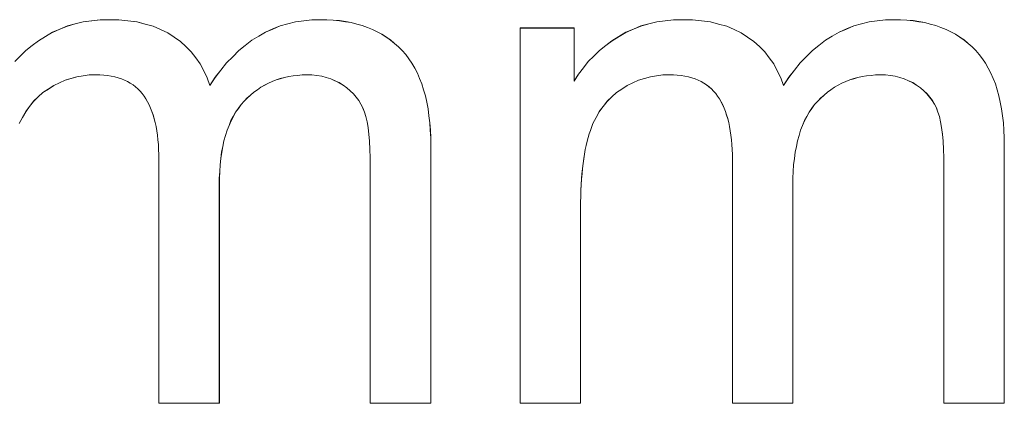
# Model space of a CAD drawing. Extents: x 229 to 926, y 37 to 878.
# Tile 146 of 201: x 353.61 to 358.37, y 834.56 to 836.41. Entities that reach past the tile are written whole.
import ezdxf
from ezdxf.lldxf.tags import DXFTag

# ---------------------------------------------------------------- set-up
doc = ezdxf.new("R2010")
doc.units = 0
doc.layers.get('0').update_dxf_attribs({"linetype": 'fein_strichliert', "lineweight": 13})
doc.layers.add('Beschriftung', color=7, linetype='Continuous', lineweight=25)
doc.layers.add('Beschriftung-A03CP9SUA9', color=7, linetype='Continuous', lineweight=25)
tags = doc.linetypes.add('fein_strichliert', pattern=[4, 1, -2, 1]).pattern_tags.tags
tags[8:9] = [DXFTag(74, 4), DXFTag(75, 0), DXFTag(340, '0'), DXFTag(46, 0.0), DXFTag(50, 0.0), DXFTag(44, 0.0), DXFTag(45, 0.0)]
tags[6:7] = [DXFTag(74, 4), DXFTag(75, 0), DXFTag(340, '0'), DXFTag(46, 0.0), DXFTag(50, 0.0), DXFTag(44, 0.0), DXFTag(45, 0.0)]
tags[4:5] = [DXFTag(74, 4), DXFTag(75, 0), DXFTag(340, '0'), DXFTag(46, 0.0), DXFTag(50, 0.0), DXFTag(44, 0.0), DXFTag(45, 0.0)]

# ---------------------------------------------------------------- blocks, each defined once
blk = doc.blocks.new('Referenz-A03CP9SSA9', base_point=(255.7277, 65.704))
at = {"layer": 'Beschriftung', "color": 0, "lineweight": -2}
for p, q in [((353.9218, 836.4035), (353.9625, 836.4085)), ((353.9625, 836.4085), (354.0033, 836.4136)), ((354.0033, 836.4136), (354.0464, 836.4136)), ((354.0464, 836.4136), (354.0943, 836.4136)), ((354.0943, 836.4136), (354.138, 836.4084)), ((354.138, 836.4084), (354.1815, 836.4032)), ((354.9481, 836.4037), (354.9872, 836.4087)), ((354.9872, 836.4087), (355.0263, 836.4136)), ((355.0263, 836.4136), (355.0674, 836.4136)), ((355.0674, 836.4136), (355.0996, 836.4136)), ((355.0996, 836.4136), (355.1298, 836.4113)), ((355.1298, 836.4113), (355.1601, 836.409)), ((355.1601, 836.409), (355.1885, 836.4043)), ((356.693, 836.4035), (356.7337, 836.4085)), ((356.7337, 836.4085), (356.7744, 836.4136)), ((356.7744, 836.4136), (356.8175, 836.4136)), ((356.8175, 836.4136), (356.8654, 836.4136)), ((356.8654, 836.4136), (356.9091, 836.4084)), ((356.9091, 836.4084), (356.9527, 836.4032)), ((357.7192, 836.4037), (357.7583, 836.4087)), ((357.7583, 836.4087), (357.7974, 836.4136)), ((357.7974, 836.4136), (357.8385, 836.4136)), ((357.8385, 836.4136), (357.8707, 836.4136)), ((357.8707, 836.4136), (357.901, 836.4113)), ((357.901, 836.4113), (357.9312, 836.409)), ((357.9312, 836.409), (357.9596, 836.4043)), ((353.7729, 836.3527), (353.809, 836.3679)), ((353.809, 836.3679), (353.8451, 836.3832)), ((353.8451, 836.3832), (353.8835, 836.3933)), ((353.8835, 836.3933), (353.9218, 836.4035)), ((354.1815, 836.4032), (354.2208, 836.3927)), ((354.2208, 836.3927), (354.2602, 836.3822)), ((354.2602, 836.3822), (354.2952, 836.3665)), ((354.2952, 836.3665), (354.3302, 836.3508)), ((354.8031, 836.354), (354.8384, 836.3689)), ((354.8384, 836.3689), (354.8736, 836.3838)), ((354.8736, 836.3838), (354.9108, 836.3938)), ((354.9108, 836.3938), (354.9481, 836.4037)), ((355.1885, 836.4043), (355.2169, 836.3996)), ((355.2169, 836.3996), (355.2435, 836.3926)), ((355.2435, 836.3926), (355.27, 836.3856)), ((355.27, 836.3856), (355.2948, 836.3762)), ((355.2948, 836.3762), (355.3195, 836.367)), ((355.3195, 836.367), (355.3423, 836.3553)), ((356.0329, 834.5615), (356.0329, 836.3736)), ((356.0329, 836.3736), (356.2943, 836.3736)), ((356.2943, 836.3736), (356.2943, 836.1179)), ((356.5442, 836.3527), (356.5801, 836.3679)), ((356.5801, 836.3679), (356.6162, 836.3832)), ((356.6162, 836.3832), (356.6546, 836.3933)), ((356.6546, 836.3933), (356.693, 836.4035)), ((356.9527, 836.4032), (356.992, 836.3927)), ((356.992, 836.3927), (357.0313, 836.3822)), ((357.0313, 836.3822), (357.0663, 836.3665)), ((357.0663, 836.3665), (357.1013, 836.3508)), ((357.5742, 836.354), (357.6095, 836.3689)), ((357.6095, 836.3689), (357.6447, 836.3838)), ((357.6447, 836.3838), (357.682, 836.3938)), ((357.682, 836.3938), (357.7192, 836.4037)), ((357.9596, 836.4043), (357.9881, 836.3996)), ((357.9881, 836.3996), (358.0146, 836.3926)), ((358.0146, 836.3926), (358.0412, 836.3856)), ((358.0412, 836.3856), (358.0659, 836.3762)), ((358.0659, 836.3762), (358.0906, 836.367)), ((358.0906, 836.367), (358.1134, 836.3553)), ((353.6751, 836.2885), (353.7055, 836.3122)), ((353.7055, 836.3122), (353.7393, 836.3324)), ((353.7393, 836.3324), (353.7729, 836.3527)), ((354.3302, 836.3508), (354.3608, 836.3299)), ((354.3608, 836.3299), (354.3914, 836.3089)), ((354.705, 836.2894), (354.7364, 836.3143)), ((354.7364, 836.3143), (354.7697, 836.3342)), ((354.7697, 836.3342), (354.8031, 836.354)), ((355.3423, 836.3553), (355.3651, 836.3437)), ((355.3651, 836.3437), (355.3862, 836.3296)), ((355.3862, 836.3296), (355.4072, 836.3157)), ((355.4072, 836.3157), (355.4264, 836.2993)), ((356.4462, 836.2885), (356.4766, 836.3122)), ((356.4766, 836.3122), (356.5104, 836.3324)), ((356.5104, 836.3324), (356.5442, 836.3527)), ((357.1013, 836.3508), (357.1319, 836.3299)), ((357.1319, 836.3299), (357.1626, 836.3089)), ((357.4761, 836.2894), (357.5075, 836.3143)), ((357.5075, 836.3143), (357.5409, 836.3342)), ((357.5409, 836.3342), (357.5742, 836.354)), ((358.1134, 836.3553), (358.1363, 836.3437)), ((358.1363, 836.3437), (358.1573, 836.3296)), ((358.1573, 836.3296), (358.1783, 836.3157)), ((358.1783, 836.3157), (358.1975, 836.2993)), ((353.6178, 836.2382), (353.6447, 836.265)), ((353.6447, 836.265), (353.6751, 836.2885)), ((354.3914, 836.3089), (354.4176, 836.2838)), ((354.4176, 836.2838), (354.4437, 836.2587)), ((354.6441, 836.2348), (354.6735, 836.2646)), ((354.6735, 836.2646), (354.705, 836.2894)), ((355.4264, 836.2993), (355.4455, 836.283)), ((355.4455, 836.283), (355.4628, 836.2644)), ((355.4628, 836.2644), (355.48, 836.2457)), ((356.3889, 836.2382), (356.4159, 836.265)), ((356.4159, 836.265), (356.4462, 836.2885)), ((357.1626, 836.3089), (357.1887, 836.2838)), ((357.1887, 836.2838), (357.2149, 836.2587)), ((357.4152, 836.2348), (357.4447, 836.2646)), ((357.4447, 836.2646), (357.4761, 836.2894)), ((358.1975, 836.2993), (358.2166, 836.283)), ((358.2166, 836.283), (358.2339, 836.2644)), ((358.2339, 836.2644), (358.2511, 836.2457)), ((353.5907, 836.2113), (353.6178, 836.2382)), ((354.4437, 836.2587), (354.4654, 836.2295)), ((354.4654, 836.2295), (354.487, 836.2002)), ((354.6145, 836.2049), (354.6441, 836.2348)), ((355.48, 836.2457), (355.4952, 836.2246)), ((355.4952, 836.2246), (355.5103, 836.2035)), ((356.3618, 836.2113), (356.3889, 836.2382)), ((357.2149, 836.2587), (357.2365, 836.2295)), ((357.2365, 836.2295), (357.2581, 836.2002)), ((357.3856, 836.2049), (357.4152, 836.2348)), ((358.2511, 836.2457), (358.2663, 836.2246)), ((358.2663, 836.2246), (358.2814, 836.2035)), ((354.487, 836.2002), (354.5042, 836.1668)), ((354.5595, 836.1354), (354.587, 836.1702)), ((354.587, 836.1702), (354.6145, 836.2049)), ((355.5103, 836.2035), (355.5233, 836.1797)), ((355.5233, 836.1797), (355.5362, 836.156)), ((356.3145, 836.1512), (356.3382, 836.1813)), ((356.3382, 836.1813), (356.3618, 836.2113)), ((357.2581, 836.2002), (357.2753, 836.1668)), ((357.3306, 836.1354), (357.3581, 836.1702)), ((357.3581, 836.1702), (357.3856, 836.2049)), ((358.2814, 836.2035), (358.2944, 836.1797)), ((358.2944, 836.1797), (358.3073, 836.156)), ((353.8341, 836.1213), (353.8068, 836.1085)), ((353.8626, 836.1298), (353.8341, 836.1213)), ((353.8912, 836.1383), (353.8626, 836.1298)), ((353.9209, 836.1426), (353.8912, 836.1383)), ((353.9506, 836.1469), (353.9209, 836.1426)), ((353.9815, 836.1469), (353.9506, 836.1469)), ((354.0018, 836.1469), (353.9815, 836.1469)), ((354.0207, 836.1453), (354.0018, 836.1469)), ((354.0396, 836.1436), (354.0207, 836.1453)), ((354.0572, 836.1405), (354.0396, 836.1436)), ((354.0746, 836.1373), (354.0572, 836.1405)), ((354.0906, 836.1325), (354.0746, 836.1373)), ((354.1067, 836.1276), (354.0906, 836.1325)), ((354.1214, 836.1213), (354.1067, 836.1276)), ((354.1359, 836.1149), (354.1214, 836.1213)), ((354.5042, 836.1668), (354.5213, 836.1333)), ((354.5213, 836.1333), (354.5338, 836.0957)), ((354.5338, 836.0957), (354.5595, 836.1354)), ((354.8541, 836.1231), (354.8352, 836.1151)), ((354.8739, 836.129), (354.8541, 836.1231)), ((354.8938, 836.135), (354.8739, 836.129)), ((354.9146, 836.1389), (354.8938, 836.135)), ((354.9354, 836.1428), (354.9146, 836.1389)), ((354.9572, 836.1449), (354.9354, 836.1428)), ((354.979, 836.1469), (354.9572, 836.1449)), ((355.0017, 836.1469), (354.979, 836.1469)), ((355.0269, 836.1469), (355.0017, 836.1469)), ((355.0505, 836.1438), (355.0269, 836.1469)), ((355.0741, 836.1406), (355.0505, 836.1438)), ((355.096, 836.1345), (355.0741, 836.1406)), ((355.1179, 836.1283), (355.096, 836.1345)), ((355.1382, 836.119), (355.1179, 836.1283)), ((355.5362, 836.156), (355.547, 836.1298)), ((355.547, 836.1298), (355.5578, 836.1036)), ((356.2943, 836.1179), (356.3145, 836.1512)), ((356.6052, 836.1213), (356.5778, 836.1085)), ((356.6337, 836.1298), (356.6052, 836.1213)), ((356.6623, 836.1383), (356.6337, 836.1298)), ((356.692, 836.1426), (356.6623, 836.1383)), ((356.7218, 836.1469), (356.692, 836.1426)), ((356.7526, 836.1469), (356.7218, 836.1469)), ((356.773, 836.1469), (356.7526, 836.1469)), ((356.7918, 836.1453), (356.773, 836.1469)), ((356.8108, 836.1436), (356.7918, 836.1453)), ((356.8283, 836.1405), (356.8108, 836.1436)), ((356.8457, 836.1373), (356.8283, 836.1405)), ((356.8617, 836.1325), (356.8457, 836.1373)), ((356.8778, 836.1276), (356.8617, 836.1325)), ((356.8925, 836.1213), (356.8778, 836.1276)), ((356.9071, 836.1149), (356.8925, 836.1213)), ((357.2753, 836.1668), (357.2924, 836.1333)), ((357.2924, 836.1333), (357.305, 836.0957)), ((357.305, 836.0957), (357.3306, 836.1354)), ((357.6252, 836.1231), (357.6063, 836.1151)), ((357.6451, 836.129), (357.6252, 836.1231)), ((357.6649, 836.135), (357.6451, 836.129)), ((357.6857, 836.1389), (357.6649, 836.135)), ((357.7066, 836.1428), (357.6857, 836.1389)), ((357.7284, 836.1449), (357.7066, 836.1428)), ((357.7501, 836.1469), (357.7284, 836.1449)), ((357.7729, 836.1469), (357.7501, 836.1469)), ((357.7981, 836.1469), (357.7729, 836.1469)), ((357.8216, 836.1438), (357.7981, 836.1469)), ((357.8452, 836.1406), (357.8216, 836.1438)), ((357.8671, 836.1345), (357.8452, 836.1406)), ((357.8891, 836.1283), (357.8671, 836.1345)), ((357.9093, 836.119), (357.8891, 836.1283)), ((358.3073, 836.156), (358.3181, 836.1298)), ((358.3181, 836.1298), (358.3289, 836.1036)), ((353.7531, 836.0786), (353.7269, 836.0616)), ((353.7793, 836.0957), (353.7531, 836.0786)), ((353.8068, 836.1085), (353.7793, 836.0957)), ((354.1491, 836.1069), (354.1359, 836.1149)), ((354.1624, 836.0989), (354.1491, 836.1069)), ((354.1742, 836.0893), (354.1624, 836.0989)), ((354.1859, 836.0797), (354.1742, 836.0893)), ((354.1963, 836.0685), (354.1859, 836.0797)), ((354.7635, 836.0755), (354.7465, 836.0636)), ((354.7805, 836.0874), (354.7635, 836.0755)), ((354.7984, 836.0972), (354.7805, 836.0874)), ((354.8164, 836.1071), (354.7984, 836.0972)), ((354.8352, 836.1151), (354.8164, 836.1071)), ((355.1586, 836.1097), (355.1382, 836.119)), ((355.1772, 836.0974), (355.1586, 836.1097)), ((355.1959, 836.085), (355.1772, 836.0974)), ((355.2117, 836.0708), (355.1959, 836.085)), ((355.5578, 836.1036), (355.5664, 836.0749)), ((355.5664, 836.0749), (355.5751, 836.0462)), ((356.5243, 836.0786), (356.498, 836.0616)), ((356.5504, 836.0957), (356.5243, 836.0786)), ((356.5778, 836.1085), (356.5504, 836.0957)), ((356.9202, 836.1069), (356.9071, 836.1149)), ((356.9335, 836.0989), (356.9202, 836.1069)), ((356.9453, 836.0893), (356.9335, 836.0989)), ((356.9571, 836.0797), (356.9453, 836.0893)), ((356.9674, 836.0685), (356.9571, 836.0797)), ((357.5346, 836.0755), (357.5177, 836.0636)), ((357.5516, 836.0874), (357.5346, 836.0755)), ((357.5695, 836.0972), (357.5516, 836.0874)), ((357.5875, 836.1071), (357.5695, 836.0972)), ((357.6063, 836.1151), (357.5875, 836.1071)), ((357.9296, 836.1097), (357.9093, 836.119)), ((357.9483, 836.0974), (357.9296, 836.1097)), ((357.9671, 836.085), (357.9483, 836.0974)), ((357.9828, 836.0708), (357.9671, 836.085)), ((358.3289, 836.1036), (358.3375, 836.0749)), ((358.3375, 836.0749), (358.3462, 836.0462)), ((353.7042, 836.0406), (353.6817, 836.0197)), ((353.7269, 836.0616), (353.7042, 836.0406)), ((354.2067, 836.0573), (354.1963, 836.0685)), ((354.2156, 836.0445), (354.2067, 836.0573)), ((354.2246, 836.0318), (354.2156, 836.0445)), ((354.2324, 836.0174), (354.2246, 836.0318)), ((354.7146, 836.0357), (354.6995, 836.0199)), ((354.7306, 836.0496), (354.7146, 836.0357)), ((354.7465, 836.0636), (354.7306, 836.0496)), ((355.2275, 836.0564), (355.2117, 836.0708)), ((355.2404, 836.0401), (355.2275, 836.0564)), ((355.2533, 836.0238), (355.2404, 836.0401)), ((355.5751, 836.0462), (355.5816, 836.0149)), ((356.4754, 836.0406), (356.4528, 836.0197)), ((356.498, 836.0616), (356.4754, 836.0406)), ((356.9778, 836.0573), (356.9674, 836.0685)), ((356.9867, 836.0445), (356.9778, 836.0573)), ((356.9957, 836.0318), (356.9867, 836.0445)), ((357.0035, 836.0174), (356.9957, 836.0318)), ((357.4857, 836.0357), (357.4707, 836.0199)), ((357.5017, 836.0496), (357.4857, 836.0357)), ((357.5177, 836.0636), (357.5017, 836.0496)), ((357.9986, 836.0564), (357.9828, 836.0708)), ((358.0115, 836.0401), (357.9986, 836.0564)), ((358.0244, 836.0238), (358.0115, 836.0401)), ((358.3462, 836.0462), (358.3527, 836.0149)), ((353.6627, 835.9947), (353.6437, 835.9698)), ((353.6817, 836.0197), (353.6627, 835.9947)), ((354.2402, 836.003), (354.2324, 836.0174)), ((354.2469, 835.9871), (354.2402, 836.003)), ((354.2536, 835.9711), (354.2469, 835.9871)), ((354.6714, 835.9857), (354.6582, 835.9674)), ((354.6845, 836.0039), (354.6714, 835.9857)), ((354.6995, 836.0199), (354.6845, 836.0039)), ((355.2633, 836.0056), (355.2533, 836.0238)), ((355.2733, 835.9873), (355.2633, 836.0056)), ((355.2804, 835.967), (355.2733, 835.9873)), ((355.5816, 836.0149), (355.5881, 835.9837)), ((355.5881, 835.9837), (355.5924, 835.9499)), ((356.4338, 835.9947), (356.4148, 835.9698)), ((356.4528, 836.0197), (356.4338, 835.9947)), ((357.0113, 836.003), (357.0035, 836.0174)), ((357.018, 835.9871), (357.0113, 836.003)), ((357.0247, 835.9711), (357.018, 835.9871)), ((357.4425, 835.9857), (357.4293, 835.9674)), ((357.4556, 836.0039), (357.4425, 835.9857)), ((357.4707, 836.0199), (357.4556, 836.0039)), ((358.0344, 836.0056), (358.0244, 836.0238)), ((358.0445, 835.9873), (358.0344, 836.0056)), ((358.0515, 835.967), (358.0445, 835.9873)), ((358.3527, 836.0149), (358.3592, 835.9837)), ((358.3592, 835.9837), (358.3635, 835.9499)), ((353.6283, 835.9409), (353.6129, 835.912)), ((353.6437, 835.9698), (353.6283, 835.9409)), ((354.2592, 835.9535), (354.2536, 835.9711)), ((354.2648, 835.9359), (354.2592, 835.9535)), ((354.2692, 835.9167), (354.2648, 835.9359)), ((354.647, 835.9469), (354.6357, 835.9262)), ((354.6582, 835.9674), (354.647, 835.9469)), ((355.2875, 835.9467), (355.2804, 835.967)), ((355.2929, 835.9201), (355.2875, 835.9467)), ((355.5924, 835.9499), (355.5967, 835.9161)), ((356.3994, 835.9409), (356.384, 835.912)), ((356.4148, 835.9698), (356.3994, 835.9409)), ((357.0303, 835.9535), (357.0247, 835.9711)), ((357.0359, 835.9359), (357.0303, 835.9535)), ((357.0404, 835.9167), (357.0359, 835.9359)), ((357.4181, 835.9469), (357.4068, 835.9262)), ((357.4293, 835.9674), (357.4181, 835.9469)), ((358.0586, 835.9467), (358.0515, 835.967)), ((358.064, 835.9201), (358.0586, 835.9467)), ((358.3635, 835.9499), (358.3678, 835.9161)), ((354.2738, 835.8975), (354.2692, 835.9167)), ((354.2771, 835.8767), (354.2738, 835.8975)), ((354.6263, 835.9032), (354.6168, 835.8802)), ((354.6357, 835.9262), (354.6263, 835.9032)), ((355.2982, 835.8934), (355.2929, 835.9201)), ((355.3017, 835.8603), (355.2982, 835.8934)), ((355.5967, 835.9161), (355.5988, 835.8798)), ((356.384, 835.912), (356.3723, 835.8792)), ((357.0449, 835.8975), (357.0404, 835.9167)), ((357.0482, 835.8767), (357.0449, 835.8975)), ((357.3974, 835.9032), (357.388, 835.8802)), ((357.4068, 835.9262), (357.3974, 835.9032)), ((358.0693, 835.8934), (358.064, 835.9201)), ((358.0728, 835.8603), (358.0693, 835.8934)), ((358.3678, 835.9161), (358.37, 835.8798)), ((354.2804, 835.856), (354.2771, 835.8767)), ((354.2826, 835.8336), (354.2804, 835.856)), ((354.6094, 835.8548), (354.6018, 835.8293)), ((354.6168, 835.8802), (354.6094, 835.8548)), ((355.3053, 835.8271), (355.3017, 835.8603)), ((355.5988, 835.8798), (355.601, 835.8435)), ((355.601, 835.8435), (355.601, 835.8047)), ((356.3612, 835.8446), (356.356, 835.8264)), ((356.3663, 835.8628), (356.3612, 835.8446)), ((356.3723, 835.8792), (356.3663, 835.8628)), ((357.0515, 835.856), (357.0482, 835.8767)), ((357.0537, 835.8336), (357.0515, 835.856)), ((357.3805, 835.8548), (357.3729, 835.8293)), ((357.388, 835.8802), (357.3805, 835.8548)), ((358.0764, 835.8271), (358.0728, 835.8603)), ((358.37, 835.8798), (358.3722, 835.8435)), ((358.3722, 835.8435), (358.3722, 835.8047)), ((354.2849, 835.8112), (354.2826, 835.8336)), ((354.286, 835.7873), (354.2849, 835.8112)), ((354.2872, 835.7633), (354.286, 835.7873)), ((354.5963, 835.8015), (354.5906, 835.7737)), ((354.6018, 835.8293), (354.5963, 835.8015)), ((355.3071, 835.7875), (355.3053, 835.8271)), ((355.3089, 835.7479), (355.3071, 835.7875)), ((355.601, 835.8047), (355.601, 834.5615)), ((356.3516, 835.8064), (356.3472, 835.7863)), ((356.356, 835.8264), (356.3516, 835.8064)), ((357.0561, 835.8112), (357.0537, 835.8336)), ((357.0572, 835.7873), (357.0561, 835.8112)), ((357.0583, 835.7633), (357.0572, 835.7873)), ((357.3674, 835.8015), (357.3617, 835.7737)), ((357.3729, 835.8293), (357.3674, 835.8015)), ((358.0782, 835.7875), (358.0764, 835.8271)), ((358.08, 835.7479), (358.0782, 835.7875)), ((358.3722, 835.8047), (358.3722, 834.5615)), ((354.2872, 835.7378), (354.2872, 835.7633)), ((354.5868, 835.7436), (354.583, 835.7133)), ((354.5906, 835.7737), (354.5868, 835.7436)), ((355.3089, 835.7019), (355.3089, 835.7479)), ((356.3399, 835.7426), (356.3369, 835.719)), ((356.3435, 835.7645), (356.3399, 835.7426)), ((356.3472, 835.7863), (356.3435, 835.7645)), ((357.0583, 835.7378), (357.0583, 835.7633)), ((357.3579, 835.7436), (357.3542, 835.7133)), ((357.3617, 835.7737), (357.3579, 835.7436)), ((358.08, 835.7019), (358.08, 835.7479)), ((354.2872, 834.5615), (354.2872, 835.7378)), ((354.583, 835.7133), (354.5811, 835.6808)), ((355.3089, 834.5615), (355.3089, 835.7019)), ((356.334, 835.6953), (356.3317, 835.6699)), ((356.3369, 835.719), (356.334, 835.6953)), ((357.0583, 834.5615), (357.0583, 835.7378)), ((357.3542, 835.7133), (357.3523, 835.6808)), ((358.08, 834.5615), (358.08, 835.7019)), ((354.5811, 835.6808), (354.5793, 835.6482)), ((354.5793, 835.6482), (354.5793, 835.6133)), ((356.3296, 835.6444), (356.328, 835.6172)), ((356.3317, 835.6699), (356.3296, 835.6444)), ((357.3523, 835.6808), (357.3504, 835.6482)), ((357.3504, 835.6482), (357.3504, 835.6133)), ((354.5793, 835.6133), (354.5793, 834.5615)), ((356.328, 835.6172), (356.3266, 835.5899)), ((357.3504, 835.6133), (357.3504, 834.5615)), ((356.3258, 835.5608), (356.3251, 835.5317)), ((356.3266, 835.5899), (356.3258, 835.5608)), ((356.3251, 835.5317), (356.3251, 835.5008)), ((356.3251, 835.5008), (356.3251, 834.5615)), ((354.5793, 834.5615), (354.2872, 834.5615)), ((355.601, 834.5615), (355.3089, 834.5615)), ((356.3251, 834.5615), (356.0329, 834.5615)), ((357.3504, 834.5615), (357.0583, 834.5615)), ((358.3722, 834.5615), (358.08, 834.5615))]:
    blk.add_line(p, q, dxfattribs=at)
blk = doc.blocks.new('Referenz-A03CP9T9A9', base_point=(255.7277, 65.7055))
at = {"layer": 'Beschriftung-A03CP9SUA9', "color": 0, "lineweight": -2}
for p, q in [((353.9219, 836.4032), (353.9626, 836.4083)), ((353.9626, 836.4083), (354.0034, 836.4134)), ((354.0034, 836.4134), (354.0465, 836.4134)), ((354.0465, 836.4134), (354.0944, 836.4134)), ((354.0944, 836.4134), (354.138, 836.4082)), ((354.138, 836.4082), (354.1816, 836.4029)), ((354.9481, 836.4035), (354.9873, 836.4085)), ((354.9873, 836.4085), (355.0264, 836.4134)), ((355.0264, 836.4134), (355.0675, 836.4134)), ((355.0675, 836.4134), (355.0996, 836.4134)), ((355.0996, 836.4134), (355.1298, 836.411)), ((355.1298, 836.411), (355.1601, 836.4087)), ((355.1601, 836.4087), (355.1886, 836.404)), ((356.693, 836.4032), (356.7337, 836.4083)), ((356.7337, 836.4083), (356.7745, 836.4134)), ((356.7745, 836.4134), (356.8176, 836.4134)), ((356.8176, 836.4134), (356.8655, 836.4134)), ((356.8655, 836.4134), (356.9091, 836.4082)), ((356.9091, 836.4082), (356.9527, 836.4029)), ((357.7193, 836.4035), (357.7584, 836.4085)), ((357.7584, 836.4085), (357.7975, 836.4134)), ((357.7975, 836.4134), (357.8386, 836.4134)), ((357.8386, 836.4134), (357.8707, 836.4134)), ((357.8707, 836.4134), (357.901, 836.411)), ((357.901, 836.411), (357.9312, 836.4087)), ((357.9312, 836.4087), (357.9597, 836.404)), ((353.773, 836.3525), (353.809, 836.3677)), ((353.809, 836.3677), (353.8451, 836.383)), ((353.8451, 836.383), (353.8836, 836.3931)), ((353.8836, 836.3931), (353.9219, 836.4032)), ((354.1816, 836.4029), (354.2209, 836.3925)), ((354.2209, 836.3925), (354.2602, 836.382)), ((354.2602, 836.382), (354.2953, 836.3662)), ((354.2953, 836.3662), (354.3302, 836.3506)), ((354.8032, 836.3537), (354.8385, 836.3687)), ((354.8385, 836.3687), (354.8737, 836.3836)), ((354.8737, 836.3836), (354.9109, 836.3935)), ((354.9109, 836.3935), (354.9481, 836.4035)), ((355.1886, 836.404), (355.217, 836.3994)), ((355.217, 836.3994), (355.2436, 836.3924)), ((355.2436, 836.3924), (355.2701, 836.3853)), ((355.2701, 836.3853), (355.2949, 836.376)), ((355.2949, 836.376), (355.3195, 836.3667)), ((355.3195, 836.3667), (355.3424, 836.3551)), ((356.0329, 834.5612), (356.0329, 836.3734)), ((356.0329, 836.3734), (356.2943, 836.3734)), ((356.2943, 836.3734), (356.2943, 836.1176)), ((356.5442, 836.3525), (356.5802, 836.3677)), ((356.5802, 836.3677), (356.6162, 836.383)), ((356.6162, 836.383), (356.6547, 836.3931)), ((356.6547, 836.3931), (356.693, 836.4032)), ((356.9527, 836.4029), (356.992, 836.3925)), ((356.992, 836.3925), (357.0313, 836.382)), ((357.0313, 836.382), (357.0664, 836.3662)), ((357.0664, 836.3662), (357.1013, 836.3506)), ((357.5743, 836.3537), (357.6096, 836.3687)), ((357.6096, 836.3687), (357.6448, 836.3836)), ((357.6448, 836.3836), (357.682, 836.3935)), ((357.682, 836.3935), (357.7193, 836.4035)), ((357.9597, 836.404), (357.9881, 836.3994)), ((357.9881, 836.3994), (358.0147, 836.3924)), ((358.0147, 836.3924), (358.0412, 836.3853)), ((358.0412, 836.3853), (358.066, 836.376)), ((358.066, 836.376), (358.0907, 836.3667)), ((358.0907, 836.3667), (358.1135, 836.3551)), ((353.6752, 836.2883), (353.7056, 836.3119)), ((353.7056, 836.3119), (353.7393, 836.3322)), ((353.7393, 836.3322), (353.773, 836.3525)), ((354.3302, 836.3506), (354.3609, 836.3297)), ((354.3609, 836.3297), (354.3915, 836.3087)), ((354.705, 836.2892), (354.7365, 836.3141)), ((354.7365, 836.3141), (354.7698, 836.334)), ((354.7698, 836.334), (354.8032, 836.3537)), ((355.3424, 836.3551), (355.3652, 836.3434)), ((355.3652, 836.3434), (355.3863, 836.3294)), ((355.3863, 836.3294), (355.4072, 836.3155)), ((355.4072, 836.3155), (355.4264, 836.2991)), ((356.4463, 836.2883), (356.4767, 836.3119)), ((356.4767, 836.3119), (356.5105, 836.3322)), ((356.5105, 836.3322), (356.5442, 836.3525)), ((357.1013, 836.3506), (357.132, 836.3297)), ((357.132, 836.3297), (357.1626, 836.3087)), ((357.4762, 836.2892), (357.5076, 836.3141)), ((357.5076, 836.3141), (357.5409, 836.334)), ((357.5409, 836.334), (357.5743, 836.3537)), ((358.1135, 836.3551), (358.1363, 836.3434)), ((358.1363, 836.3434), (358.1574, 836.3294)), ((358.1574, 836.3294), (358.1784, 836.3155)), ((358.1784, 836.3155), (358.1975, 836.2991)), ((353.6178, 836.2379), (353.6448, 836.2647)), ((353.6448, 836.2647), (353.6752, 836.2883)), ((354.3915, 836.3087), (354.4177, 836.2836)), ((354.4177, 836.2836), (354.4438, 836.2584)), ((354.6441, 836.2345), (354.6736, 836.2644)), ((354.6736, 836.2644), (354.705, 836.2892)), ((355.4264, 836.2991), (355.4455, 836.2828)), ((355.4455, 836.2828), (355.4629, 836.2641)), ((355.4629, 836.2641), (355.4801, 836.2454)), ((356.3889, 836.2379), (356.4159, 836.2647)), ((356.4159, 836.2647), (356.4463, 836.2883)), ((357.1626, 836.3087), (357.1888, 836.2836)), ((357.1888, 836.2836), (357.2149, 836.2584)), ((357.4152, 836.2345), (357.4447, 836.2644)), ((357.4447, 836.2644), (357.4762, 836.2892)), ((358.1975, 836.2991), (358.2166, 836.2828)), ((358.2166, 836.2828), (358.234, 836.2641)), ((358.234, 836.2641), (358.2512, 836.2454)), ((353.5908, 836.2111), (353.6178, 836.2379)), ((354.4438, 836.2584), (354.4655, 836.2292)), ((354.4655, 836.2292), (354.4871, 836.1999)), ((354.6146, 836.2047), (354.6441, 836.2345)), ((355.4801, 836.2454), (355.4953, 836.2243)), ((355.4953, 836.2243), (355.5103, 836.2032)), ((356.3619, 836.2111), (356.3889, 836.2379)), ((357.2149, 836.2584), (357.2366, 836.2292)), ((357.2366, 836.2292), (357.2582, 836.1999)), ((357.3857, 836.2047), (357.4152, 836.2345)), ((358.2512, 836.2454), (358.2664, 836.2243)), ((358.2664, 836.2243), (358.2814, 836.2032)), ((354.4871, 836.1999), (354.5042, 836.1665)), ((354.5595, 836.1352), (354.5871, 836.1699)), ((354.5871, 836.1699), (354.6146, 836.2047)), ((355.5103, 836.2032), (355.5233, 836.1795)), ((355.5233, 836.1795), (355.5363, 836.1558)), ((356.3146, 836.151), (356.3383, 836.1811)), ((356.3383, 836.1811), (356.3619, 836.2111)), ((357.2582, 836.1999), (357.2753, 836.1665)), ((357.3306, 836.1352), (357.3582, 836.1699)), ((357.3582, 836.1699), (357.3857, 836.2047)), ((358.2814, 836.2032), (358.2944, 836.1795)), ((358.2944, 836.1795), (358.3074, 836.1558)), ((353.8342, 836.1211), (353.8068, 836.1082)), ((353.8627, 836.1295), (353.8342, 836.1211)), ((353.8913, 836.1381), (353.8627, 836.1295)), ((353.9209, 836.1424), (353.8913, 836.1381)), ((353.9507, 836.1466), (353.9209, 836.1424)), ((353.9816, 836.1466), (353.9507, 836.1466)), ((354.0019, 836.1466), (353.9816, 836.1466)), ((354.0208, 836.145), (354.0019, 836.1466)), ((354.0397, 836.1434), (354.0208, 836.145)), ((354.0572, 836.1402), (354.0397, 836.1434)), ((354.0747, 836.1371), (354.0572, 836.1402)), ((354.0907, 836.1322), (354.0747, 836.1371)), ((354.1068, 836.1274), (354.0907, 836.1322)), ((354.1214, 836.1211), (354.1068, 836.1274)), ((354.136, 836.1147), (354.1214, 836.1211)), ((354.5042, 836.1665), (354.5214, 836.133)), ((354.5214, 836.133), (354.5339, 836.0955)), ((354.5339, 836.0955), (354.5595, 836.1352)), ((354.8541, 836.1228), (354.8352, 836.1148)), ((354.874, 836.1288), (354.8541, 836.1228)), ((354.8939, 836.1347), (354.874, 836.1288)), ((354.9146, 836.1387), (354.8939, 836.1347)), ((354.9355, 836.1426), (354.9146, 836.1387)), ((354.9573, 836.1447), (354.9355, 836.1426)), ((354.979, 836.1466), (354.9573, 836.1447)), ((355.0018, 836.1466), (354.979, 836.1466)), ((355.027, 836.1466), (355.0018, 836.1466)), ((355.0506, 836.1435), (355.027, 836.1466)), ((355.0742, 836.1404), (355.0506, 836.1435)), ((355.0961, 836.1342), (355.0742, 836.1404)), ((355.1179, 836.1281), (355.0961, 836.1342)), ((355.1383, 836.1188), (355.1179, 836.1281)), ((355.5363, 836.1558), (355.547, 836.1295)), ((355.547, 836.1295), (355.5579, 836.1034)), ((356.2943, 836.1176), (356.3146, 836.151)), ((356.6053, 836.1211), (356.5779, 836.1082)), ((356.6338, 836.1295), (356.6053, 836.1211)), ((356.6624, 836.1381), (356.6338, 836.1295)), ((356.692, 836.1424), (356.6624, 836.1381)), ((356.7218, 836.1466), (356.692, 836.1424)), ((356.7527, 836.1466), (356.7218, 836.1466)), ((356.7731, 836.1466), (356.7527, 836.1466)), ((356.7919, 836.145), (356.7731, 836.1466)), ((356.8108, 836.1434), (356.7919, 836.145)), ((356.8283, 836.1402), (356.8108, 836.1434)), ((356.8458, 836.1371), (356.8283, 836.1402)), ((356.8618, 836.1322), (356.8458, 836.1371)), ((356.8779, 836.1274), (356.8618, 836.1322)), ((356.8925, 836.1211), (356.8779, 836.1274)), ((356.9072, 836.1147), (356.8925, 836.1211)), ((357.2753, 836.1665), (357.2924, 836.133)), ((357.2924, 836.133), (357.3051, 836.0955)), ((357.3051, 836.0955), (357.3306, 836.1352)), ((357.6253, 836.1228), (357.6063, 836.1148)), ((357.6452, 836.1288), (357.6253, 836.1228)), ((357.665, 836.1347), (357.6452, 836.1288)), ((357.6857, 836.1387), (357.665, 836.1347)), ((357.7066, 836.1426), (357.6857, 836.1387)), ((357.7284, 836.1447), (357.7066, 836.1426)), ((357.7501, 836.1466), (357.7284, 836.1447)), ((357.773, 836.1466), (357.7501, 836.1466)), ((357.7981, 836.1466), (357.773, 836.1466)), ((357.8217, 836.1435), (357.7981, 836.1466)), ((357.8453, 836.1404), (357.8217, 836.1435)), ((357.8672, 836.1342), (357.8453, 836.1404)), ((357.8891, 836.1281), (357.8672, 836.1342)), ((357.9094, 836.1188), (357.8891, 836.1281)), ((358.3074, 836.1558), (358.3181, 836.1295)), ((358.3181, 836.1295), (358.329, 836.1034)), ((353.7532, 836.0784), (353.727, 836.0614)), ((353.7794, 836.0955), (353.7532, 836.0784)), ((353.8068, 836.1082), (353.7794, 836.0955)), ((354.1492, 836.1067), (354.136, 836.1147)), ((354.1624, 836.0987), (354.1492, 836.1067)), ((354.1743, 836.0891), (354.1624, 836.0987)), ((354.186, 836.0795), (354.1743, 836.0891)), ((354.1964, 836.0683), (354.186, 836.0795)), ((354.7636, 836.0752), (354.7466, 836.0633)), ((354.7805, 836.0871), (354.7636, 836.0752)), ((354.7985, 836.097), (354.7805, 836.0871)), ((354.8164, 836.1069), (354.7985, 836.097)), ((354.8352, 836.1148), (354.8164, 836.1069)), ((355.1587, 836.1095), (355.1383, 836.1188)), ((355.1773, 836.0971), (355.1587, 836.1095)), ((355.1959, 836.0848), (355.1773, 836.0971)), ((355.2118, 836.0705), (355.1959, 836.0848)), ((355.5579, 836.1034), (355.5665, 836.0747)), ((355.5665, 836.0747), (355.5752, 836.0459)), ((356.5243, 836.0784), (356.4981, 836.0614)), ((356.5505, 836.0955), (356.5243, 836.0784)), ((356.5779, 836.1082), (356.5505, 836.0955)), ((356.9203, 836.1067), (356.9072, 836.1147)), ((356.9336, 836.0987), (356.9203, 836.1067)), ((356.9454, 836.0891), (356.9336, 836.0987)), ((356.9571, 836.0795), (356.9454, 836.0891)), ((356.9675, 836.0683), (356.9571, 836.0795)), ((357.5347, 836.0752), (357.5177, 836.0633)), ((357.5517, 836.0871), (357.5347, 836.0752)), ((357.5696, 836.097), (357.5517, 836.0871)), ((357.5875, 836.1069), (357.5696, 836.097)), ((357.6063, 836.1148), (357.5875, 836.1069)), ((357.9297, 836.1095), (357.9094, 836.1188)), ((357.9484, 836.0971), (357.9297, 836.1095)), ((357.9671, 836.0848), (357.9484, 836.0971)), ((357.9829, 836.0705), (357.9671, 836.0848)), ((358.329, 836.1034), (358.3376, 836.0747)), ((358.3376, 836.0747), (358.3463, 836.0459)), ((353.7043, 836.0404), (353.6818, 836.0194)), ((353.727, 836.0614), (353.7043, 836.0404)), ((354.2068, 836.0571), (354.1964, 836.0683)), ((354.2157, 836.0443), (354.2068, 836.0571)), ((354.2246, 836.0315), (354.2157, 836.0443)), ((354.2324, 836.0171), (354.2246, 836.0315)), ((354.7146, 836.0355), (354.6996, 836.0196)), ((354.7306, 836.0493), (354.7146, 836.0355)), ((354.7466, 836.0633), (354.7306, 836.0493)), ((355.2276, 836.0561), (355.2118, 836.0705)), ((355.2404, 836.0399), (355.2276, 836.0561)), ((355.2533, 836.0235), (355.2404, 836.0399)), ((355.5752, 836.0459), (355.5817, 836.0146)), ((356.4754, 836.0404), (356.4529, 836.0194)), ((356.4981, 836.0614), (356.4754, 836.0404)), ((356.9779, 836.0571), (356.9675, 836.0683)), ((356.9868, 836.0443), (356.9779, 836.0571)), ((356.9957, 836.0315), (356.9868, 836.0443)), ((357.0036, 836.0171), (356.9957, 836.0315)), ((357.4857, 836.0355), (357.4707, 836.0196)), ((357.5017, 836.0493), (357.4857, 836.0355)), ((357.5177, 836.0633), (357.5017, 836.0493)), ((357.9987, 836.0561), (357.9829, 836.0705)), ((358.0116, 836.0399), (357.9987, 836.0561)), ((358.0245, 836.0235), (358.0116, 836.0399)), ((358.3463, 836.0459), (358.3528, 836.0146)), ((353.6627, 835.9945), (353.6438, 835.9695)), ((353.6818, 836.0194), (353.6627, 835.9945)), ((354.2403, 836.0027), (354.2324, 836.0171)), ((354.247, 835.9868), (354.2403, 836.0027)), ((354.2537, 835.9709), (354.247, 835.9868)), ((354.6715, 835.9855), (354.6583, 835.9672)), ((354.6846, 836.0037), (354.6715, 835.9855)), ((354.6996, 836.0196), (354.6846, 836.0037)), ((355.2633, 836.0053), (355.2533, 836.0235)), ((355.2734, 835.987), (355.2633, 836.0053)), ((355.2805, 835.9668), (355.2734, 835.987)), ((355.5817, 836.0146), (355.5882, 835.9835)), ((355.5882, 835.9835), (355.5924, 835.9496)), ((356.4339, 835.9945), (356.4149, 835.9695)), ((356.4529, 836.0194), (356.4339, 835.9945)), ((357.0114, 836.0027), (357.0036, 836.0171)), ((357.0181, 835.9868), (357.0114, 836.0027)), ((357.0248, 835.9709), (357.0181, 835.9868)), ((357.4426, 835.9855), (357.4294, 835.9672)), ((357.4557, 836.0037), (357.4426, 835.9855)), ((357.4707, 836.0196), (357.4557, 836.0037)), ((358.0344, 836.0053), (358.0245, 836.0235)), ((358.0445, 835.987), (358.0344, 836.0053)), ((358.0516, 835.9668), (358.0445, 835.987)), ((358.3528, 836.0146), (358.3593, 835.9835)), ((358.3593, 835.9835), (358.3635, 835.9496)), ((353.6284, 835.9406), (353.6129, 835.9118)), ((353.6438, 835.9695), (353.6284, 835.9406)), ((354.2592, 835.9533), (354.2537, 835.9709)), ((354.2649, 835.9357), (354.2592, 835.9533)), ((354.2693, 835.9165), (354.2649, 835.9357)), ((354.6471, 835.9466), (354.6358, 835.9259)), ((354.6583, 835.9672), (354.6471, 835.9466)), ((355.2876, 835.9465), (355.2805, 835.9668)), ((355.2929, 835.9199), (355.2876, 835.9465)), ((355.5924, 835.9496), (355.5968, 835.9159)), ((356.3995, 835.9406), (356.3841, 835.9118)), ((356.4149, 835.9695), (356.3995, 835.9406)), ((357.0304, 835.9533), (357.0248, 835.9709)), ((357.036, 835.9357), (357.0304, 835.9533)), ((357.0404, 835.9165), (357.036, 835.9357)), ((357.4182, 835.9466), (357.4069, 835.9259)), ((357.4294, 835.9672), (357.4182, 835.9466)), ((358.0587, 835.9465), (358.0516, 835.9668)), ((358.064, 835.9199), (358.0587, 835.9465)), ((358.3635, 835.9496), (358.3679, 835.9159)), ((354.2738, 835.8973), (354.2693, 835.9165)), ((354.2771, 835.8765), (354.2738, 835.8973)), ((354.6264, 835.9029), (354.6169, 835.8799)), ((354.6358, 835.9259), (354.6264, 835.9029)), ((355.2982, 835.8932), (355.2929, 835.9199)), ((355.3018, 835.86), (355.2982, 835.8932)), ((355.5968, 835.9159), (355.5989, 835.8796)), ((356.3841, 835.9118), (356.3723, 835.879)), ((357.0449, 835.8973), (357.0404, 835.9165)), ((357.0482, 835.8765), (357.0449, 835.8973)), ((357.3975, 835.9029), (357.388, 835.8799)), ((357.4069, 835.9259), (357.3975, 835.9029)), ((358.0694, 835.8932), (358.064, 835.9199)), ((358.0729, 835.86), (358.0694, 835.8932)), ((358.3679, 835.9159), (358.37, 835.8796)), ((354.2805, 835.8557), (354.2771, 835.8765)), ((354.2827, 835.8333), (354.2805, 835.8557)), ((354.6095, 835.8545), (354.6019, 835.8291)), ((354.6169, 835.8799), (354.6095, 835.8545)), ((355.3053, 835.8269), (355.3018, 835.86)), ((355.5989, 835.8796), (355.6011, 835.8433)), ((355.6011, 835.8433), (355.6011, 835.8045)), ((356.3612, 835.8444), (356.356, 835.8261)), ((356.3664, 835.8626), (356.3612, 835.8444)), ((356.3723, 835.879), (356.3664, 835.8626)), ((357.0516, 835.8557), (357.0482, 835.8765)), ((357.0538, 835.8333), (357.0516, 835.8557)), ((357.3806, 835.8545), (357.373, 835.8291)), ((357.388, 835.8799), (357.3806, 835.8545)), ((358.0764, 835.8269), (358.0729, 835.86)), ((358.37, 835.8796), (358.3722, 835.8433)), ((358.3722, 835.8433), (358.3722, 835.8045)), ((354.2849, 835.811), (354.2827, 835.8333)), ((354.2861, 835.787), (354.2849, 835.811)), ((354.2873, 835.7631), (354.2861, 835.787)), ((354.5963, 835.8013), (354.5907, 835.7735)), ((354.6019, 835.8291), (354.5963, 835.8013)), ((355.3072, 835.7873), (355.3053, 835.8269)), ((355.3089, 835.7477), (355.3072, 835.7873)), ((355.6011, 835.8045), (355.6011, 834.5612)), ((356.3517, 835.8061), (356.3472, 835.7861)), ((356.356, 835.8261), (356.3517, 835.8061)), ((357.0561, 835.811), (357.0538, 835.8333)), ((357.0572, 835.787), (357.0561, 835.811)), ((357.0584, 835.7631), (357.0572, 835.787)), ((357.3674, 835.8013), (357.3618, 835.7735)), ((357.373, 835.8291), (357.3674, 835.8013)), ((358.0783, 835.7873), (358.0764, 835.8269)), ((358.08, 835.7477), (358.0783, 835.7873)), ((358.3722, 835.8045), (358.3722, 834.5612)), ((354.2873, 835.7375), (354.2873, 835.7631)), ((354.5869, 835.7433), (354.5831, 835.7131)), ((354.5907, 835.7735), (354.5869, 835.7433)), ((355.3089, 835.7016), (355.3089, 835.7477)), ((356.3399, 835.7424), (356.337, 835.7188)), ((356.3435, 835.7642), (356.3399, 835.7424)), ((356.3472, 835.7861), (356.3435, 835.7642)), ((357.0584, 835.7375), (357.0584, 835.7631)), ((357.358, 835.7433), (357.3543, 835.7131)), ((357.3618, 835.7735), (357.358, 835.7433)), ((358.08, 835.7016), (358.08, 835.7477)), ((354.2873, 834.5612), (354.2873, 835.7375)), ((354.5831, 835.7131), (354.5812, 835.6806)), ((355.3089, 834.5612), (355.3089, 835.7016)), ((356.3341, 835.6951), (356.3318, 835.6696)), ((356.337, 835.7188), (356.3341, 835.6951)), ((357.0584, 834.5612), (357.0584, 835.7375)), ((357.3543, 835.7131), (357.3523, 835.6806)), ((358.08, 834.5612), (358.08, 835.7016)), ((354.5812, 835.6806), (354.5794, 835.648)), ((354.5794, 835.648), (354.5794, 835.6131)), ((356.3296, 835.6442), (356.3281, 835.6169)), ((356.3318, 835.6696), (356.3296, 835.6442)), ((357.3523, 835.6806), (357.3505, 835.648)), ((357.3505, 835.648), (357.3505, 835.6131)), ((354.5794, 835.6131), (354.5794, 834.5612)), ((356.3281, 835.6169), (356.3267, 835.5896)), ((357.3505, 835.6131), (357.3505, 834.5612)), ((356.3259, 835.5605), (356.3252, 835.5315)), ((356.3267, 835.5896), (356.3259, 835.5605)), ((356.3252, 835.5315), (356.3252, 835.5006)), ((356.3252, 835.5006), (356.3252, 834.5612)), ((354.5794, 834.5612), (354.2873, 834.5612)), ((355.6011, 834.5612), (355.3089, 834.5612)), ((356.3252, 834.5612), (356.0329, 834.5612)), ((357.3505, 834.5612), (357.0584, 834.5612)), ((358.3722, 834.5612), (358.08, 834.5612))]:
    blk.add_line(p, q, dxfattribs=at)

msp = doc.modelspace()

# ---------------------------------------------------------------- block references
at = {"color": 251, "lineweight": 13, "ltscale": 0.13, "true_color": 0x606060}
for name, p in [('Referenz-A03CP9SSA9', (255.7277, 65.704)), ('Referenz-A03CP9T9A9', (255.7277, 65.7055))]:
    msp.add_blockref(name, p, dxfattribs=at)

doc.saveas('drawing.dxf')
